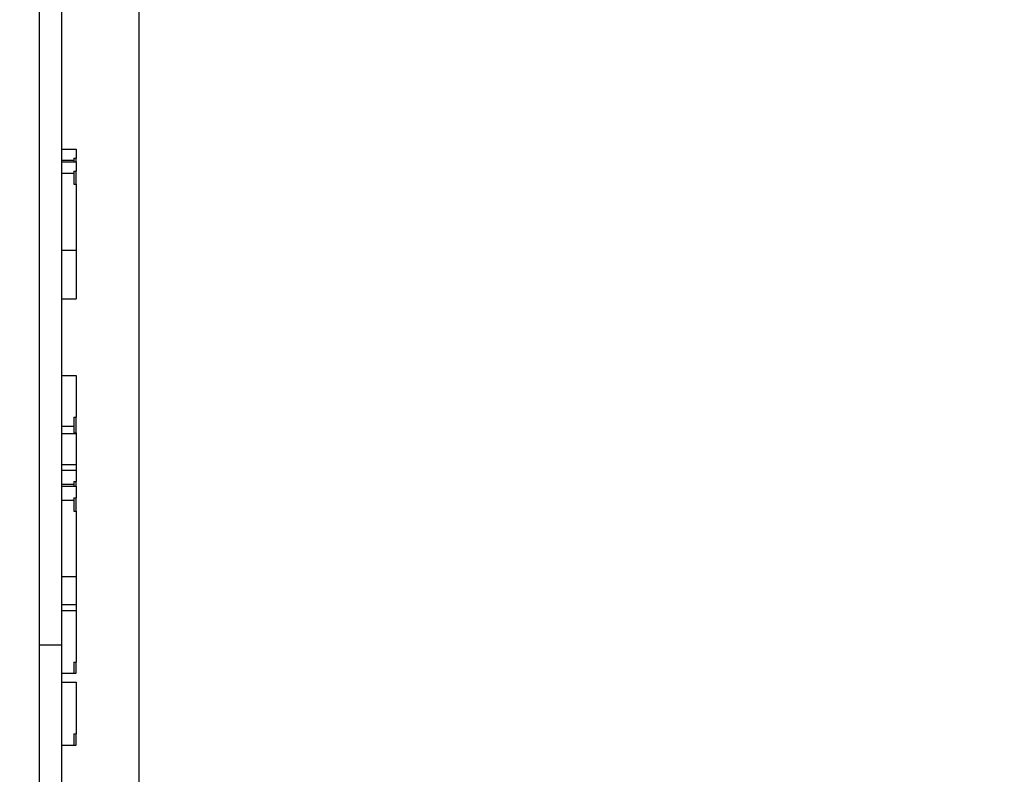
# Model space of a CAD drawing. Header units: millimetres. Extents: x 7 to 819, y 15 to 587.
# Tile 19 of 23: x 575 to 619, y 252 to 286. Entities that reach past the tile are written whole.
import ezdxf
from ezdxf.enums import TextEntityAlignment as Align

# ---------------------------------------------------------------- set-up
doc = ezdxf.new("R2010")
doc.units = ezdxf.units.MM
for name, color, linetype in [('Default', 7, 'Continuous'), ('LED_2835_CW', 7, 'Continuous'), ('LED_2835_WW', 7, 'Continuous'), ('PCB_RDLED_440MM_', 7, 'Continuous')]:
    doc.layers.add(name, color=color, linetype=linetype)
doc.styles.add('SEACAD_Arial', font='arial.ttf')
doc.dimstyles.new('ISO', dxfattribs={"dimtxt": 8.75, "dimasz": 8.75, "dimexe": 4.375, "dimexo": 0, "dimgap": 2.1875, "dimtad": 1, "dimtxsty": 'SEACAD_Arial', "dimblk1": '_SE_FILLED', "dimblk2": '_SE_FILLED', "dimsah": 1, "dimcen": 4.375, "dimadec": 0, "dimazin": 0, "dimtfac": 0.5, "dimtdec": 3, "dimtmove": 0, "dimatfit": 3, "dimfxl": 1, "dimarcsym": 0})

# ---------------------------------------------------------------- blocks, each defined once
blk = doc.blocks.new('SE1')
at = {"layer": 'LED_2835_CW', "color": 7, "linetype": 'Continuous'}
for p, q in [((576.798, 279.916), (577.448, 279.916)), ((577.448, 279.916), (577.448, 279.507)), ((577.348, 279.507), (577.448, 279.507)), ((577.348, 279.507), (577.348, 279.418)), ((577.448, 279.345), (577.448, 279.507)), ((576.798, 279.418), (577.348, 279.418)), ((577.348, 279.418), (577.348, 279.345)), ((576.798, 269.82), (577.448, 269.82)), ((577.448, 269.82), (577.448, 267.96)), ((577.348, 267.96), (577.448, 267.96)), ((577.348, 267.96), (577.348, 267.555)), ((577.448, 267.261), (577.448, 267.96)), ((576.798, 267.555), (577.348, 267.555)), ((577.348, 267.555), (577.348, 267.261)), ((577.348, 267.261), (577.448, 267.261)), ((577.448, 267.261), (577.448, 267.227)), ((576.798, 265.847), (577.448, 265.847)), ((577.448, 265.847), (577.448, 265.596)), ((576.798, 265.596), (577.448, 265.596)), ((577.448, 265.596), (577.448, 265.084)), ((576.798, 264.973), (577.348, 264.973)), ((577.348, 265.084), (577.448, 265.084)), ((577.348, 265.084), (577.348, 264.973)), ((577.348, 264.973), (577.348, 264.88)), ((577.448, 264.88), (577.448, 265.084)), ((576.798, 259.334), (577.448, 259.334)), ((577.448, 259.599), (577.448, 259.334)), ((577.448, 259.334), (577.448, 257.034)), ((577.348, 257.034), (577.448, 257.034)), ((577.348, 257.034), (577.348, 256.534)), ((577.448, 256.534), (577.448, 257.034)), ((576.798, 256.534), (577.348, 256.534)), ((576.798, 256.534), (577.448, 256.534)), ((577.348, 256.534), (577.448, 256.534)), ((577.348, 256.534), (577.348, 256.534)), ((577.448, 256.534), (577.448, 256.534))]:
    blk.add_line(p, q, dxfattribs=at)
at = {"layer": 'LED_2835_WW', "color": 7, "linetype": 'Continuous'}
for p, q in [((576.798, 279.345), (577.448, 279.345)), ((577.448, 279.345), (577.448, 278.936)), ((576.798, 278.847), (577.348, 278.847)), ((577.348, 278.936), (577.448, 278.936)), ((577.348, 278.936), (577.348, 278.847)), ((577.348, 278.847), (577.348, 278.355)), ((577.448, 278.355), (577.448, 278.936)), ((577.348, 278.355), (577.448, 278.355)), ((577.448, 278.355), (577.448, 275.402)), ((576.798, 275.402), (577.448, 275.402)), ((577.448, 275.402), (577.448, 273.23)), ((576.798, 273.23), (577.448, 273.23)), ((576.798, 267.227), (577.448, 267.227)), ((577.448, 267.227), (577.448, 265.847)), ((576.798, 264.88), (577.448, 264.88)), ((577.448, 264.88), (577.448, 264.367)), ((576.798, 264.256), (577.348, 264.256)), ((577.348, 264.367), (577.448, 264.367)), ((577.348, 264.367), (577.348, 264.256)), ((577.348, 264.256), (577.348, 263.768)), ((577.448, 263.768), (577.448, 264.367)), ((577.348, 263.768), (577.448, 263.768)), ((577.448, 263.768), (577.448, 260.844)), ((576.798, 260.844), (577.448, 260.844)), ((577.448, 260.844), (577.448, 259.599)), ((576.798, 259.599), (577.448, 259.599)), ((576.798, 256.134), (577.448, 256.134)), ((576.798, 256.134), (577.448, 256.134)), ((577.448, 256.134), (577.448, 253.834)), ((577.448, 256.134), (577.448, 256.134)), ((577.348, 253.834), (577.448, 253.834)), ((577.348, 253.834), (577.348, 253.334)), ((577.448, 253.334), (577.448, 253.834)), ((576.798, 253.334), (577.348, 253.334)), ((577.348, 253.334), (577.448, 253.334))]:
    blk.add_line(p, q, dxfattribs=at)
at = {"layer": 'PCB_RDLED_440MM_', "color": 7, "linetype": 'Continuous'}
for p, q in [((575.798, 359.863), (575.798, 257.805)), ((576.798, 359.863), (576.798, 257.805)), ((575.798, 257.805), (575.798, 94.834)), ((575.798, 257.805), (576.798, 257.805)), ((576.798, 257.805), (576.798, 94.834))]:
    blk.add_line(p, q, dxfattribs=at)
blk = doc.blocks.new('DMBLK11')
at = {"layer": 'Default', "linetype": 'Continuous'}
for points in [[(567.048, 53.152), (575.798, 54.61), (567.048, 56.068)], [(588.998, 53.152), (588.998, 56.068), (580.248, 54.61)]]:
    blk.add_hatch(color=7, dxfattribs=at).paths.add_polyline_path(points)
at = {"layer": 'Default', "color": 7, "linetype": 'Continuous'}
for p, q in [((580.248, 300.518), (580.248, 50.235)), ((575.798, 257.805), (575.798, 50.235)), ((618.864, 54.61), (558.298, 54.61))]:
    blk.add_line(p, q, dxfattribs=at)
at = {"layer": 'Default', "color": 7, "linetype": 'Continuous', "style": 'SEACAD_Arial'}
blk.add_text('4,5', height=8.75, dxfattribs=at).set_placement((592.557, 65.548), align=Align.TOP_LEFT)
blk = doc.blocks.new('_SE_FILLED')
at = {"color": 0}
blk.add_line((0, 0), (-1, 0), dxfattribs=at)
blk.add_solid([(0, 0), (-1, -0.1665), (-1, 0.1665), (0, 0)], dxfattribs=at)

msp = doc.modelspace()

# ---------------------------------------------------------------- block references
at = {"layer": 'Default'}
msp.add_blockref('SE1', (0, 0), dxfattribs=at)

# ---------------------------------------------------------------- dimensions: what is measured, and where the dimension line sits
at = {"layer": 'Default', "color": 7, "linetype": 'Continuous'}
dim = msp.add_linear_dim(base=(575.798, 54.61), p1=(580.248, 300.518), p2=(575.798, 257.805), text='\\A1;4,5 {}', dimstyle='ISO', dxfattribs=at)
dim.commit()
dim.dimension.update_dxf_attribs({"geometry": 'DMBLK11', "text_midpoint": (589.494, 54.61), "dimtype": 160})

doc.saveas('drawing.dxf')
